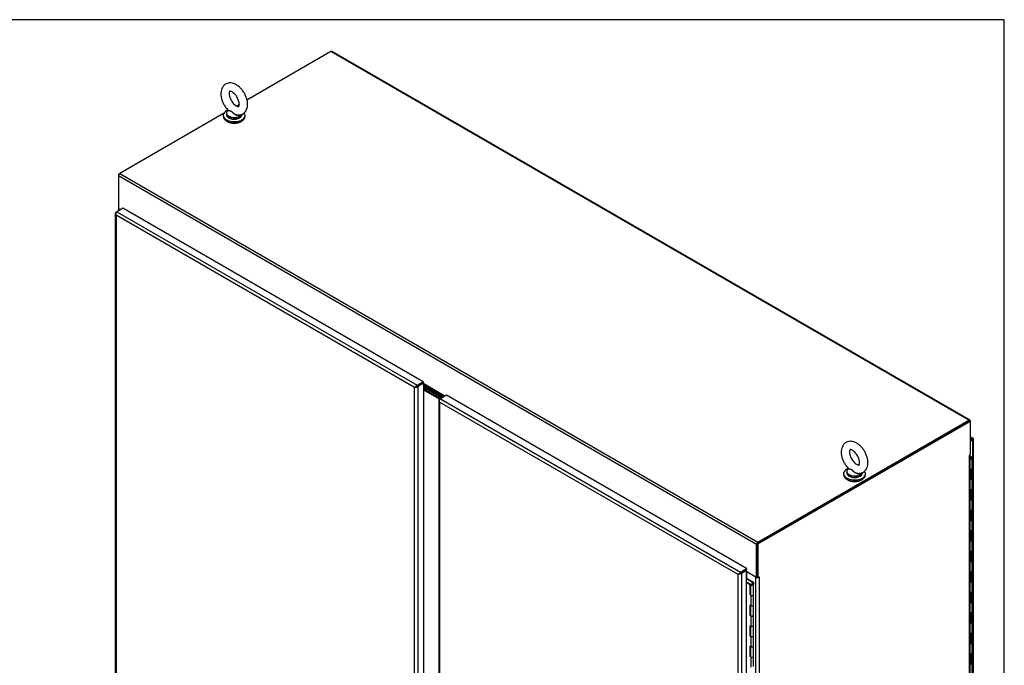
# Model space of a CAD drawing. Header units: inches. Extents: x 1 to 359, y -2 to 239.
# Tile 103 of 103: x 300 to 359, y 200 to 239. Entities that reach past the tile are written whole.
import ezdxf

# ---------------------------------------------------------------- set-up
doc = ezdxf.new("R2010")
doc.units = ezdxf.units.IN
doc.header["$MEASUREMENT"] = 0
for name, color, linetype in [('COM54746-60', 7, 'Continuous'), ('COM70098', 7, 'Continuous'), ('COM71195-8', 7, 'Continuous'), ('COM71196-8', 7, 'Continuous'), ('COM71197-1', 7, 'Continuous'), ('COM71302-3', 7, 'Continuous'), ('Default', 7, 'Continuous'), ('GSK87756', 7, 'Continuous'), ('SCS86414', 7, 'Continuous'), ('WAF25377', 7, 'Continuous'), ('WAM254785', 7, 'Continuous')]:
    doc.layers.add(name, color=color, linetype=linetype)

# ---------------------------------------------------------------- blocks, each defined once
blk = doc.blocks.new('SE6')
at = {"layer": 'COM54746-60', "color": 7, "linetype": 'Continuous'}
for p, q in [((357.285, 212.744), (357.179, 212.805)), ((357.179, 212.767), (357.201, 212.755)), ((357.196, 212.753), (357.183, 212.745)), ((357.183, 212.714), (357.196, 212.707)), ((357.183, 212.714), (357.183, 212.699)), ((357.183, 212.699), (357.196, 212.691)), ((357.196, 212.691), (357.196, 212.707)), ((357.263, 212.745), (357.249, 212.753)), ((357.249, 212.707), (357.263, 212.714)), ((357.249, 212.707), (357.249, 212.691)), ((357.249, 212.691), (357.263, 212.699)), ((357.263, 212.699), (357.263, 212.714)), ((357.274, 212.714), (357.274, 212.73)), ((357.311, 212.096), (357.311, 212.708)), ((357.179, 212.045), (357.219, 212.045)), ((357.219, 211.433), (357.219, 212.045)), ((357.311, 211.484), (357.311, 212.096)), ((357.179, 211.433), (357.219, 211.433)), ((357.311, 210.871), (357.311, 211.484)), ((357.179, 210.821), (357.219, 210.821)), ((357.219, 210.208), (357.219, 210.821)), ((357.311, 210.259), (357.311, 210.871)), ((357.179, 210.208), (357.219, 210.208)), ((357.311, 209.646), (357.311, 210.259)), ((357.179, 209.596), (357.219, 209.596)), ((357.219, 208.983), (357.219, 209.596)), ((357.311, 209.034), (357.311, 209.646)), ((357.179, 208.983), (357.219, 208.983)), ((357.311, 208.422), (357.311, 209.035)), ((357.179, 208.371), (357.219, 208.371)), ((357.219, 207.759), (357.219, 208.371)), ((357.311, 207.809), (357.311, 208.422)), ((357.179, 207.759), (357.219, 207.759)), ((357.311, 207.197), (357.311, 207.81)), ((357.179, 207.146), (357.219, 207.146)), ((357.219, 206.534), (357.219, 207.146)), ((357.311, 206.585), (357.311, 207.197)), ((357.179, 206.534), (357.219, 206.534)), ((357.311, 205.972), (357.311, 206.585)), ((357.179, 205.922), (357.219, 205.922)), ((357.219, 205.309), (357.219, 205.922)), ((357.311, 205.36), (357.311, 205.972)), ((343.827, 205.496), (343.853, 205.511)), ((344.188, 205.28), (343.827, 205.488)), ((343.827, 205.31), (344.053, 205.18)), ((344.049, 205.144), (343.827, 205.272)), ((343.853, 205.511), (344.235, 205.291)), ((344.188, 205.161), (344.188, 205.28)), ((344.235, 205.291), (344.235, 205.161)), ((357.179, 205.309), (357.219, 205.309)), ((357.311, 204.747), (357.311, 205.36)), ((344.049, 204.531), (344.049, 205.144)), ((344.053, 205.18), (344.053, 204.567)), ((344.059, 205.159), (344.059, 204.547)), ((344.085, 205.195), (344.118, 205.176)), ((344.11, 205.159), (344.11, 205.149)), ((344.118, 205.176), (344.118, 205.173)), ((344.185, 205.149), (344.185, 205.159)), ((344.188, 205.161), (344.188, 205.157)), ((344.235, 204.547), (344.235, 205.159)), ((357.179, 204.697), (357.219, 204.697)), ((357.219, 204.084), (357.219, 204.697)), ((357.311, 204.135), (357.311, 204.747)), ((344.049, 204.531), (344.085, 204.511)), ((344.059, 204.564), (344.053, 204.567)), ((344.085, 204.511), (344.085, 203.898)), ((344.235, 203.934), (344.235, 204.547)), ((357.179, 204.084), (357.219, 204.084)), ((357.311, 203.523), (357.311, 204.136)), ((344.085, 203.898), (344.049, 203.918)), ((344.049, 203.307), (344.049, 203.918)), ((344.053, 203.917), (344.053, 203.343)), ((344.059, 203.913), (344.059, 203.322)), ((344.235, 203.322), (344.235, 203.934)), ((357.311, 202.91), (357.311, 203.523)), ((344.085, 203.286), (344.049, 203.307)), ((344.053, 203.343), (344.059, 203.339)), ((344.085, 203.286), (344.085, 202.673)), ((344.235, 202.709), (344.235, 203.322)), ((357.179, 203.472), (357.219, 203.472)), ((357.219, 202.86), (357.219, 203.472)), ((357.311, 202.298), (357.311, 202.911)), ((344.085, 202.673), (344.049, 202.694)), ((344.049, 202.082), (344.049, 202.694)), ((344.053, 202.692), (344.053, 202.118)), ((344.059, 202.688), (344.059, 202.097)), ((344.235, 202.097), (344.235, 202.709)), ((357.179, 202.86), (357.219, 202.86)), ((344.085, 202.061), (344.049, 202.082)), ((344.053, 202.118), (344.059, 202.114)), ((344.085, 202.061), (344.085, 201.448)), ((344.235, 201.484), (344.235, 202.097)), ((357.179, 202.247), (357.219, 202.247)), ((357.219, 201.635), (357.219, 202.247)), ((357.311, 201.686), (357.311, 202.298)), ((344.085, 201.448), (344.049, 201.469)), ((344.049, 200.857), (344.049, 201.469)), ((344.053, 201.467), (344.053, 200.893)), ((344.059, 201.463), (344.059, 200.872)), ((344.235, 200.872), (344.235, 201.485)), ((357.179, 201.635), (357.219, 201.635)), ((357.311, 201.073), (357.311, 201.686)), ((344.085, 200.837), (344.049, 200.857)), ((344.053, 200.893), (344.059, 200.889)), ((344.085, 200.837), (344.085, 200.224)), ((344.235, 200.259), (344.235, 200.872)), ((357.179, 201.023), (357.219, 201.023)), ((357.219, 200.41), (357.219, 201.023)), ((357.311, 200.461), (357.311, 201.073)), ((357.179, 200.41), (357.219, 200.41)), ((357.311, 199.848), (357.311, 200.461))]:
    blk.add_line(p, q, dxfattribs=at)
for centre, major_axis, start_param, end_param in [((357.21, 212.73), (0.0375, 0), -3.926991, -3.767663), ((357.223, 212.708), (-0.0878, 0), 1.05021, 3.926991), ((357.21, 212.73), (0.0375, 0), 3.767663, 3.926991), ((357.21, 212.714), (0.0375, 0), 3.767663, 3.926991), ((357.223, 212.708), (-0.0413, 0), 0.551314, 2.590278), ((357.223, 212.737), (0.0375, 0), 0.785398, 2.356194), ((357.223, 212.722), (-0.0375, 0), 0.785398, 2.356194), ((357.223, 212.706), (0.0375, 0), 3.926991, 5.497787), ((357.236, 212.73), (-0.0375, 0), 2.356194, 3.926991), ((357.236, 212.714), (-0.0375, 0), 2.356194, 3.141593), ((357.223, 212.096), (-0.0877, 0), 1.05021, 3.141593), ((357.223, 212.096), (-0.0878, 0), 1.525279, 3.141593), ((357.223, 211.484), (-0.0877, 0), 1.05021, 3.141593), ((357.223, 211.484), (-0.0877, 0), 1.525279, 3.141593), ((357.223, 210.871), (-0.0877, 0), 1.05021, 3.141593), ((357.223, 210.871), (-0.0878, 0), 1.525279, 3.141593), ((357.223, 210.259), (-0.0877, 0), 1.05021, 3.141593), ((357.223, 210.259), (-0.0877, 0), 1.525279, 3.141593), ((357.223, 209.646), (-0.0877, 0), 1.05021, 3.141593), ((357.223, 209.646), (-0.0878, 0), 1.525279, 3.141593), ((357.223, 209.035), (-0.0877, 0), 1.05021, 3.141593), ((357.223, 209.034), (-0.0878, 0), 1.525279, 3.141593), ((357.223, 208.422), (-0.0877, 0), 1.05021, 3.141593), ((357.223, 208.422), (-0.0877, 0), 1.525279, 3.141593), ((357.223, 207.81), (-0.0877, 0), 1.05021, 3.141593), ((357.223, 207.809), (-0.0877, 0), 1.525279, 3.141593), ((357.223, 207.197), (-0.0877, 0), 1.05021, 3.141593), ((357.223, 207.197), (-0.0878, 0), 1.525279, 3.141593), ((357.223, 206.585), (-0.0877, 0), 1.05021, 3.141593), ((357.223, 206.585), (-0.0878, 0), 1.525279, 3.141593), ((357.223, 205.972), (-0.0877, 0), 1.05021, 3.141593), ((357.223, 205.972), (-0.0878, 0), 1.525279, 3.141593), ((357.223, 205.36), (-0.0877, 0), 1.05021, 3.141593), ((357.223, 205.36), (-0.0878, 0), 1.525279, 3.141593), ((344.147, 205.159), (0.101, 0), 2.775808, 3.404676), ((344.147, 205.159), (-0.0878, 0), -0.785398, 3.18711), ((344.147, 205.159), (-0.0412, 0), -0.785398, 3.207987), ((357.223, 204.747), (-0.0877, 0), 1.05021, 3.141593), ((357.223, 204.747), (-0.0878, 0), 1.525279, 3.141593), ((344.147, 204.547), (0.101, 0), -3.507377, -3.404676), ((344.147, 204.547), (-0.0878, 0), 0, 3.141593), ((344.147, 204.547), (-0.0878, 0), 0.785398, 3.141593), ((357.223, 204.136), (-0.0877, 0), 1.05021, 3.141593), ((357.223, 204.135), (-0.0878, 0), 1.525279, 3.141593), ((343.986, 203.559), (-0.057, 0.0987), 4.366763, 4.535551), ((344.147, 203.934), (-0.0878, 0), 0.785398, 3.141593), ((344.147, 203.934), (-0.0878, 0), 0.783092, 3.141593), ((357.223, 203.523), (-0.0878, 0), 1.05021, 3.141593), ((357.223, 203.523), (-0.0878, 0), 1.525279, 3.141593), ((344.147, 203.322), (0.101, 0), -3.507377, -3.404676), ((343.986, 203.559), (-0.057, 0.0987), 3.31843, 3.487219), ((344.019, 203.578), (0.057, -0.0987), -0.360117, -0.292582), ((344.147, 203.322), (-0.0878, 0), 0, 3.141593), ((344.147, 203.322), (-0.0877, 0), 0.785398, 3.141593), ((357.223, 202.911), (-0.0877, 0), 1.05021, 3.141593), ((357.223, 202.91), (-0.0878, 0), 1.525279, 3.141593), ((344.147, 202.709), (-0.0877, 0), 0, 3.141593), ((344.147, 202.709), (-0.0877, 0), 0.785398, 3.141593), ((344.147, 202.097), (0.101, 0), -3.507377, -3.404676), ((344.147, 202.097), (-0.0877, 0), 0, 3.141593), ((344.147, 202.097), (-0.0877, 0), 0.785398, 3.141593), ((357.223, 202.298), (-0.0878, 0), 1.05021, 3.141593), ((357.223, 202.298), (-0.0878, 0), 1.525279, 3.141593), ((344.147, 201.485), (-0.0877, 0), 0.783092, 3.141593), ((344.147, 201.484), (-0.0877, 0), 0.785398, 3.141593), ((357.223, 201.686), (-0.0878, 0), 1.05021, 3.141593), ((357.223, 201.686), (-0.0878, 0), 1.525279, 3.141593), ((344.147, 200.872), (0.101, 0), -3.507377, -3.404676), ((344.147, 200.872), (-0.0878, 0), 0, 3.141593), ((344.147, 200.872), (-0.0878, 0), 0.785398, 3.141593), ((357.223, 201.073), (-0.0878, 0), 1.05021, 3.141593), ((357.223, 201.073), (-0.0878, 0), 1.525279, 3.141593), ((357.223, 200.461), (-0.0877, 0), 1.05021, 3.141593), ((357.223, 200.461), (-0.0878, 0), 1.525279, 3.141593)]:
    blk.add_ellipse(centre, major_axis=major_axis, ratio=0.57735, start_param=start_param, end_param=end_param, dxfattribs=at)
blk.add_ellipse((344.147, 205.159), major_axis=(0.0375, 0), ratio=0.57735, dxfattribs=at)
at = {"layer": 'COM70098', "color": 7, "linetype": 'Continuous'}
for p, q in [((325.677, 216.33), (324.559, 216.976)), ((325.627, 216.301), (324.559, 216.917)), ((325.545, 216.254), (324.559, 216.823)), ((325.494, 216.225), (324.559, 216.764))]:
    blk.add_line(p, q, dxfattribs=at)
at = {"layer": 'COM71195-8', "color": 7, "linetype": 'Continuous'}
for p, q in [((306.579, 227.616), (306.215, 227.406)), ((324.509, 217.264), (306.579, 227.616)), ((306.123, 227.319), (306.123, 189.142)), ((306.128, 227.298), (306.128, 227.298)), ((306.165, 227.377), (306.215, 227.406)), ((323.995, 216.909), (306.165, 227.203)), ((306.165, 227.203), (306.165, 189.142)), ((306.215, 227.406), (324.146, 217.054)), ((324.146, 217.054), (324.509, 217.264)), ((324.146, 216.996), (324.509, 217.206)), ((324.509, 217.206), (324.146, 216.996)), ((324.559, 217.176), (324.196, 216.967)), ((324.509, 217.264), (324.509, 217.206)), ((324.559, 217.176), (324.509, 217.206)), ((324.559, 179), (324.559, 217.176)), ((324.045, 216.938), (323.995, 216.909)), ((323.995, 178.848), (323.995, 216.909)), ((324.058, 216.945), (324.146, 216.996)), ((324.058, 216.945), (324.146, 216.996)), ((324.196, 216.967), (324.196, 178.79)), ((357.357, 213.882), (357.188, 213.98)), ((357.286, 213.875), (357.188, 213.932)), ((357.188, 213.819), (357.286, 213.875)), ((357.188, 213.76), (357.286, 213.817)), ((357.286, 213.817), (357.188, 213.76)), ((357.336, 213.788), (357.188, 213.702)), ((357.373, 213.867), (357.286, 213.817)), ((357.373, 213.867), (357.286, 213.817)), ((357.286, 213.817), (357.336, 213.846)), ((357.286, 213.817), (357.286, 213.817)), ((357.286, 213.817), (357.286, 213.817)), ((357.336, 175.611), (357.336, 213.788)), ((357.378, 175.67), (357.378, 213.846))]:
    blk.add_line(p, q, dxfattribs=at)
for centre, major_axis, ratio, start_param, end_param in [((306.266, 227.319), (0.142, 0), 0.57735, 2.356194, 3.403392), ((306.215, 227.29), (0.071, 0.123), 0.57735, 0.785398, 1.832596), ((306.266, 227.261), (-0.101, 0.174), 0.57759, 1.047405, 1.571004), ((306.266, 227.261), (-0.101, 0.174), 0.57759, 1.04699, 1.570589), ((324.146, 216.938), (0.071, 0.123), 0.57735, 0.785398, 1.832596), ((324.095, 216.967), (-0.142, -0.082), 0.000359, -1.30879, -0.785191), ((324.095, 216.967), (-0.142, -0.082), 0.000359, 0.785191, 1.30879), ((324.095, 216.967), (0.0712, 0.0412), 0.000359, 0.785605, 2.356402), ((324.095, 216.967), (0.0712, 0.0411), 0.000359, 3.926784, 5.49758), ((324.095, 217.025), (0.143, 0), 0.57735, 4.45059, 5.497787), ((357.286, 213.759), (-0.071, -0.123), 0.57735, 2.879793, 3.926991), ((357.236, 213.788), (-0.0712, -0.0412), 0.000359, 2.356402, 3.927198), ((357.236, 213.788), (-0.0712, -0.0411), 0.000359, 2.355987, 3.926784), ((357.236, 213.788), (0.142, 0.082), 0.000359, -0.785191, -0.261592), ((357.236, 213.788), (0.142, 0.082), 0.000359, 0.261592, 0.785191), ((357.236, 213.846), (-0.143, 0), 0.57735, 2.356194, 3.403392)]:
    blk.add_ellipse(centre, major_axis=major_axis, ratio=ratio, start_param=start_param, end_param=end_param, dxfattribs=at)
at = {"layer": 'COM71196-8', "color": 7, "linetype": 'Continuous'}
for p, q in [((325.902, 216.46), (325.538, 216.25)), ((343.832, 206.108), (325.902, 216.46)), ((325.446, 216.163), (325.446, 195.952)), ((325.451, 216.141), (325.451, 216.141)), ((325.488, 216.221), (325.538, 216.25)), ((325.488, 216.046), (325.488, 196.003)), ((343.318, 205.752), (325.488, 216.046)), ((325.538, 216.25), (343.469, 205.898)), ((343.382, 205.789), (343.469, 205.84)), ((343.382, 205.789), (343.469, 205.84)), ((343.469, 205.898), (343.832, 206.108)), ((343.469, 205.84), (343.832, 206.049)), ((343.776, 206.017), (343.469, 205.84)), ((343.827, 205.988), (343.519, 205.81)), ((343.827, 205.988), (343.776, 206.017)), ((343.827, 167.812), (343.827, 205.988)), ((343.832, 206.108), (343.832, 206.049)), ((343.368, 205.781), (343.318, 205.752)), ((343.318, 167.692), (343.318, 205.752)), ((343.519, 205.81), (343.519, 167.634))]:
    blk.add_line(p, q, dxfattribs=at)
for centre, major_axis, ratio, start_param, end_param in [((325.589, 216.163), (0.142, 0), 0.57735, 2.356194, 3.403392), ((325.538, 216.134), (0.071, 0.123), 0.57735, 0.785398, 1.832596), ((325.589, 216.105), (-0.101, 0.174), 0.57759, 1.04699, 1.570589), ((325.589, 216.105), (-0.101, 0.174), 0.57759, 1.047405, 1.571004), ((343.418, 205.811), (0.0712, 0.0411), 0.000359, 3.926784, 5.49758), ((343.418, 205.811), (0.0712, 0.0412), 0.000359, 0.785605, 2.356402), ((343.469, 205.781), (0.071, 0.123), 0.57735, 0.785398, 1.832596), ((343.418, 205.811), (-0.142, -0.082), 0.000359, 0.785191, 1.30879), ((343.418, 205.811), (-0.142, -0.082), 0.000359, -1.30879, -0.785191), ((343.418, 205.869), (0.142, 0), 0.57735, 4.45059, 5.497787)]:
    blk.add_ellipse(centre, major_axis=major_axis, ratio=ratio, start_param=start_param, end_param=end_param, dxfattribs=at)
at = {"layer": 'COM71197-1', "color": 7, "linetype": 'Continuous'}
for p, q in [((306.313, 229.644), (306.389, 229.688)), ((306.336, 229.631), (306.313, 229.644)), ((306.313, 229.644), (306.313, 229.557)), ((306.322, 227.591), (306.322, 227.468)), ((306.364, 227.548), (306.364, 227.492)), ((306.413, 227.52), (306.364, 227.548)), ((357.138, 214.918), (344.479, 207.609)), ((357.188, 214.889), (344.529, 207.58)), ((357.138, 214.918), (357.188, 214.889)), ((357.188, 214.889), (357.188, 212.899)), ((357.138, 212.87), (357.188, 212.899)), ((357.13, 212.856), (357.138, 212.851)), ((357.138, 175.307), (357.138, 212.851)), ((357.179, 175.365), (357.179, 212.894)), ((344.479, 205.619), (344.479, 207.609)), ((344.479, 207.609), (344.529, 207.58)), ((344.529, 205.59), (344.529, 207.58)), ((344.378, 205.601), (343.85, 205.905)), ((343.85, 205.509), (343.85, 205.905)), ((344.378, 168.056), (344.378, 205.601)), ((344.529, 205.59), (344.479, 205.619)), ((344.579, 205.619), (344.529, 205.59)), ((344.563, 205.61), (344.579, 205.601)), ((344.579, 205.601), (344.579, 168.056))]:
    blk.add_line(p, q, dxfattribs=at)
for centre, major_axis, start_param, end_param in [((306.465, 227.606), (0.142, 0), 3.357369, 3.926991), ((357.138, 212.86), (0.00562, 0.00974), 0.785398, 3.926991), ((357.037, 212.909), (-0.142, 0), 2.356194, 2.925816), ((343.8, 205.876), (0.0713, 0), 0.785398, 1.181427), ((344.479, 205.659), (-0.142, 0), 0.785398, 2.356194), ((344.479, 205.659), (-0.0713, 0), 1.538919, 1.602674), ((344.579, 205.61), (-0.00562, -0.00974), 0.785398, 3.926991)]:
    blk.add_ellipse(centre, major_axis=major_axis, ratio=0.57735, start_param=start_param, end_param=end_param, dxfattribs=at)
at = {"layer": 'COM71302-3', "color": 7, "linetype": 'Continuous'}
for p, q in [((318.997, 236.967), (313.988, 234.075)), ((357.112, 214.962), (318.997, 236.967)), ((357.166, 214.967), (319.051, 236.972)), ((313.534, 233.813), (313.365, 233.715)), ((312.591, 233.268), (306.389, 229.688)), ((344.428, 207.551), (306.313, 229.557)), ((306.313, 229.557), (306.313, 227.596)), ((306.389, 229.688), (344.504, 207.682)), ((306.313, 227.596), (306.429, 227.529)), ((324.418, 217.153), (324.418, 217.153)), ((324.469, 217.183), (324.469, 217.183)), ((325.812, 216.408), (324.559, 217.131)), ((324.559, 217.072), (325.761, 216.378)), ((324.559, 217.061), (325.751, 216.373)), ((324.559, 217.002), (325.701, 216.344)), ((344.504, 207.682), (357.112, 214.962)), ((344.504, 207.624), (357.112, 214.903)), ((357.188, 214.918), (357.188, 214.889)), ((344.428, 205.59), (344.428, 207.551)), ((344.479, 205.619), (344.479, 207.58)), ((343.765, 206.011), (343.765, 206.011)), ((343.827, 205.937), (344.428, 205.59)), ((344.479, 205.619), (344.428, 205.59))]:
    blk.add_line(p, q, dxfattribs=at)
for centre, major_axis, start_param, end_param in [((318.997, 236.88), (-0.0536, -0.0929), 3.141593, 3.926991), ((306.389, 229.6), (0.0536, 0.0929), 0.785398, 2.356194), ((357.112, 214.874), (-0.0536, -0.0929), 2.356194, 3.926991), ((344.504, 207.595), (-0.0536, -0.0929), 3.926991, 5.497787)]:
    blk.add_ellipse(centre, major_axis=major_axis, ratio=0.57735, start_param=start_param, end_param=end_param, dxfattribs=at)
at = {"layer": 'GSK87756', "color": 7, "linetype": 'Continuous'}
for p, q in [((325.636, 216.306), (324.559, 216.928)), ((325.536, 216.249), (324.559, 216.812))]:
    blk.add_line(p, q, dxfattribs=at)
at = {"layer": 'SCS86414', "color": 7, "linetype": 'Continuous'}
for p, q in [((312.755, 233.278), (312.755, 233.205)), ((312.871, 233.472), (312.852, 233.457)), ((313.692, 233.205), (313.692, 233.234)), ((349.809, 211.885), (349.809, 211.812)), ((349.925, 212.078), (349.907, 212.064)), ((350.747, 211.812), (350.747, 211.841))]:
    blk.add_line(p, q, dxfattribs=at)
for centre, major_axis, start_param, end_param in [((313.224, 233.278), (-0.469, 0), 0, 2.958422), ((313.224, 233.205), (-0.469, 0), 0, 3.141593), ((313.224, 233.302), (0.458, 0), 2.514731, 3.234963), ((313.224, 233.302), (0.458, 0), 3.234963, 5.97112), ((350.278, 211.885), (-0.469, 0), 0, 2.958422), ((350.278, 211.812), (-0.469, 0), 0, 3.141593), ((350.278, 211.908), (0.458, 0), 2.514731, 3.234963), ((350.278, 211.908), (0.458, 0), 3.234963, 5.97112)]:
    blk.add_ellipse(centre, major_axis=major_axis, ratio=0.57735, start_param=start_param, end_param=end_param, dxfattribs=at)
for points, knots in [([(314.021, 233.824), (314.02, 233.864), (314.017, 233.959), (313.982, 234.136), (313.91, 234.337), (313.808, 234.531), (313.681, 234.709), (313.533, 234.863), (313.368, 234.987), (313.197, 235.068), (313.031, 235.103), (312.877, 235.097), (312.732, 235.049), (312.607, 234.961), (312.513, 234.838), (312.451, 234.693), (312.422, 234.526), (312.427, 234.339), (312.467, 234.139), (312.541, 233.936), (312.644, 233.744), (312.759, 233.581), (312.837, 233.505), (312.874, 233.469)], [0, 0, 0, 0, 0.028749, 0.080611, 0.132283, 0.183796, 0.235415, 0.287463, 0.340371, 0.394472, 0.441215, 0.485282, 0.527922, 0.573205, 0.617152, 0.661683, 0.708712, 0.758656, 0.810264, 0.861929, 0.913439, 0.965072, 1, 1, 1, 1]), ([(313.524, 233.824), (313.524, 233.806), (313.522, 233.76), (313.506, 233.704), (313.489, 233.683), (313.489, 233.684), (313.474, 233.679), (313.421, 233.686), (313.338, 233.723), (313.24, 233.797), (313.142, 233.901), (313.052, 234.03), (312.982, 234.173), (312.936, 234.315), (312.919, 234.441), (312.927, 234.536), (312.947, 234.589), (312.96, 234.6), (312.959, 234.6), (312.987, 234.604), (313.051, 234.588), (313.14, 234.539), (313.239, 234.455), (313.336, 234.342), (313.42, 234.207), (313.483, 234.064), (313.519, 233.928), (313.523, 233.86), (313.524, 233.824)], [0, 0, 0, 0, 0.019984, 0.057676, 0.09627, 0.13912, 0.178539, 0.214873, 0.253316, 0.291762, 0.331137, 0.371434, 0.412151, 0.452622, 0.492196, 0.530601, 0.568465, 0.607683, 0.653607, 0.691364, 0.727355, 0.765565, 0.804236, 0.843947, 0.884441, 0.925169, 0.965405, 1, 1, 1, 1]), ([(313.411, 233.189), (313.417, 233.187), (313.47, 233.176), (313.579, 233.189), (313.722, 233.237), (313.845, 233.327), (313.938, 233.451), (313.998, 233.596), (314.019, 233.728), (314.021, 233.802), (314.021, 233.824)], [0, 0, 0, 0, 0.016403, 0.168757, 0.316431, 0.47301, 0.625231, 0.779863, 0.943359, 1, 1, 1, 1]), ([(313.529, 233.191), (313.527, 233.19), (313.525, 233.189), (313.491, 233.165), (313.447, 233.156), (313.378, 233.164), (313.354, 233.17), (313.309, 233.187), (313.288, 233.197), (313.225, 233.235), (313.188, 233.267), (313.136, 233.317), (313.12, 233.334), (313.088, 233.367), (313.071, 233.382), (313.037, 233.405), (313.019, 233.412), (312.986, 233.42), (312.97, 233.422), (312.926, 233.425), (312.902, 233.426), (312.87, 233.436), (312.862, 233.445), (312.867, 233.459)], [0.5592321, 0.5592321, 0.5592321, 0.5592321, 0.5625, 0.5625, 0.625, 0.625, 0.65625, 0.65625, 0.6875, 0.6875, 0.75, 0.75, 0.78125, 0.78125, 0.8125, 0.8125, 0.84375, 0.84375, 0.875, 0.875, 0.9375, 0.9375, 1, 1, 1, 1]), ([(312.872, 233.467), (312.875, 233.464), (312.88, 233.461), (312.902, 233.451), (312.927, 233.447), (312.97, 233.44), (312.985, 233.437), (313.018, 233.428), (313.036, 233.421), (313.087, 233.39), (313.119, 233.357), (313.187, 233.294), (313.225, 233.263), (313.308, 233.213), (313.353, 233.195), (313.403, 233.188), (313.407, 233.187), (313.411, 233.187)], [0.0413034, 0.0413034, 0.0413034, 0.0413034, 0.0625, 0.0625, 0.125, 0.125, 0.15625, 0.15625, 0.1875, 0.1875, 0.25, 0.25, 0.3125, 0.3125, 0.375, 0.375, 0.3803698, 0.3803698, 0.3803698, 0.3803698]), ([(351.075, 212.431), (351.074, 212.471), (351.071, 212.565), (351.036, 212.742), (350.964, 212.944), (350.862, 213.138), (350.735, 213.316), (350.587, 213.47), (350.422, 213.594), (350.252, 213.674), (350.085, 213.71), (349.931, 213.704), (349.786, 213.656), (349.662, 213.568), (349.567, 213.445), (349.506, 213.3), (349.477, 213.132), (349.481, 212.945), (349.521, 212.745), (349.595, 212.543), (349.698, 212.351), (349.814, 212.188), (349.891, 212.112), (349.928, 212.076)], [0, 0, 0, 0, 0.028749, 0.080611, 0.132283, 0.183796, 0.235415, 0.287463, 0.340371, 0.394472, 0.441215, 0.485282, 0.527922, 0.573205, 0.617152, 0.661683, 0.708712, 0.758656, 0.810264, 0.861929, 0.913439, 0.965072, 1, 1, 1, 1]), ([(350.579, 212.431), (350.578, 212.412), (350.576, 212.367), (350.56, 212.311), (350.543, 212.29), (350.543, 212.291), (350.529, 212.285), (350.475, 212.293), (350.393, 212.33), (350.295, 212.404), (350.196, 212.508), (350.106, 212.637), (350.036, 212.78), (349.991, 212.922), (349.973, 213.047), (349.981, 213.143), (350.002, 213.196), (350.015, 213.207), (350.013, 213.207), (350.041, 213.211), (350.105, 213.195), (350.194, 213.146), (350.293, 213.062), (350.39, 212.949), (350.474, 212.814), (350.537, 212.671), (350.573, 212.534), (350.577, 212.467), (350.579, 212.431)], [0, 0, 0, 0, 0.019984, 0.057676, 0.09627, 0.13912, 0.178539, 0.214873, 0.253316, 0.291762, 0.331137, 0.371434, 0.412151, 0.452622, 0.492196, 0.530601, 0.568465, 0.607683, 0.653607, 0.691364, 0.727355, 0.765565, 0.804236, 0.843947, 0.884441, 0.925169, 0.965405, 1, 1, 1, 1]), ([(350.465, 211.795), (350.471, 211.794), (350.524, 211.783), (350.634, 211.796), (350.776, 211.843), (350.899, 211.934), (350.992, 212.058), (351.052, 212.203), (351.073, 212.335), (351.075, 212.409), (351.075, 212.431)], [0, 0, 0, 0, 0.016403, 0.168757, 0.316431, 0.47301, 0.625231, 0.779863, 0.943359, 1, 1, 1, 1]), ([(350.583, 211.798), (350.581, 211.797), (350.579, 211.795), (350.545, 211.772), (350.501, 211.763), (350.432, 211.771), (350.409, 211.777), (350.364, 211.793), (350.342, 211.804), (350.279, 211.842), (350.242, 211.873), (350.19, 211.924), (350.174, 211.941), (350.142, 211.974), (350.125, 211.989), (350.091, 212.012), (350.073, 212.019), (350.04, 212.027), (350.024, 212.028), (349.98, 212.032), (349.956, 212.033), (349.924, 212.043), (349.916, 212.052), (349.921, 212.066)], [0.5592321, 0.5592321, 0.5592321, 0.5592321, 0.5625, 0.5625, 0.625, 0.625, 0.65625, 0.65625, 0.6875, 0.6875, 0.75, 0.75, 0.78125, 0.78125, 0.8125, 0.8125, 0.84375, 0.84375, 0.875, 0.875, 0.9375, 0.9375, 1, 1, 1, 1]), ([(349.926, 212.074), (349.929, 212.07), (349.934, 212.068), (349.956, 212.058), (349.981, 212.054), (350.024, 212.047), (350.04, 212.044), (350.072, 212.035), (350.09, 212.027), (350.141, 211.996), (350.173, 211.963), (350.241, 211.901), (350.279, 211.87), (350.362, 211.82), (350.407, 211.801), (350.458, 211.794), (350.462, 211.794), (350.465, 211.793)], [0.0413034, 0.0413034, 0.0413034, 0.0413034, 0.0625, 0.0625, 0.125, 0.125, 0.15625, 0.15625, 0.1875, 0.1875, 0.25, 0.25, 0.3125, 0.3125, 0.375, 0.375, 0.3803698, 0.3803698, 0.3803698, 0.3803698])]:
    blk.add_open_spline(points, degree=3, knots=knots, dxfattribs=at)
blk.add_open_spline([(312.867, 233.459), (312.869, 233.464), (312.873, 233.469), (312.878, 233.475)], degree=3, dxfattribs=at)
at = {"layer": 'WAF25377', "color": 7, "linetype": 'Continuous'}
for p, q in [((312.567, 233.168), (312.567, 233.098)), ((313.88, 233.098), (313.88, 233.168)), ((349.622, 211.775), (349.622, 211.705)), ((350.934, 211.705), (350.934, 211.775))]:
    blk.add_line(p, q, dxfattribs=at)
for centre, start_param, end_param in [((313.224, 233.168), 2.154845, 6.283185), ((313.224, 233.098), 3.141593, 6.283185), ((313.224, 233.168), 0, 0.411313), ((350.278, 211.775), 2.154845, 6.283185), ((350.278, 211.775), 0, 0.411313), ((350.278, 211.705), 3.141593, 6.283185)]:
    blk.add_ellipse(centre, major_axis=(0.656, 0), ratio=0.57735, start_param=start_param, end_param=end_param, dxfattribs=at)
at = {"layer": 'WAM254785', "color": 7, "linetype": 'Continuous'}
for centre, start_param in [((313.224, 233.021), 3.846786), ((350.278, 211.628), 3.846905)]:
    blk.add_ellipse(centre, major_axis=(0.563, 0), ratio=0.57735, start_param=start_param, end_param=5.577992, dxfattribs=at)
blk = doc.blocks.new('BORDER')
at = {"layer": 'Default', "color": 7, "linetype": 'Continuous'}
for p, q in [((0, 27.86), (-41.86, 27.86)), ((0, 0), (0, 27.86))]:
    blk.add_line(p, q, dxfattribs=at)

msp = doc.modelspace()

# ---------------------------------------------------------------- block references
at = {"layer": 'Default', "color": 7, "xscale": 8.55, "yscale": 8.55, "zscale": 8.55}
msp.add_blockref('BORDER', (359.223, 0.67), dxfattribs=at)
at = {"layer": 'Default'}
msp.add_blockref('SE6', (0, 0), dxfattribs=at)

doc.saveas('drawing.dxf')
